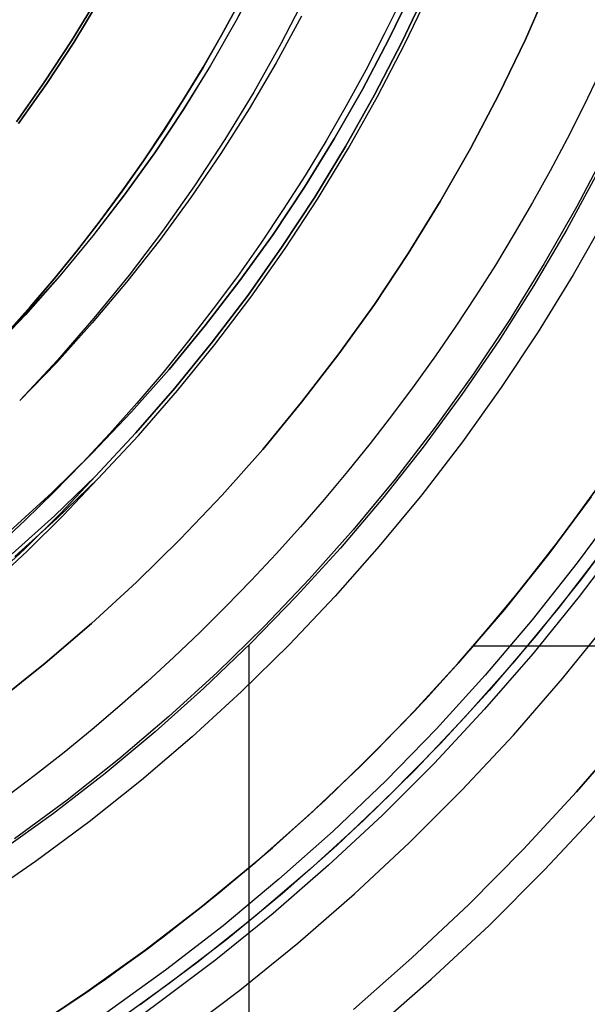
# Model space of a CAD drawing. Header units: millimetres. Extents: x -267 to 897, y -4167 to -3150.
# Tile 76 of 177: x 327 to 334, y -3538 to -3526. Entities that reach past the tile are written whole.
import ezdxf

# ---------------------------------------------------------------- set-up
doc = ezdxf.new("R2010")
doc.units = ezdxf.units.MM
doc.layers.add('1', color=7, linetype='Continuous')
doc.layers.add('BLANCO METALICO', color=7, linetype='Continuous', true_color=0xededed)

msp = doc.modelspace()

# ---------------------------------------------------------------- linework, layer by layer
at = {"layer": '1', "color": 250, "true_color": 0x111111}
for p, q in [((329.971, -3525.105, 64.111), (329.678, -3525.663, 64.111)), ((329.972, -3525.106, 120.32), (329.679, -3525.664, 120.32)), ((331.533, -3525.891, 127.478), (331.833, -3525.269, 127.478)), ((331.833, -3525.269, 145.94), (331.533, -3525.891, 145.94)), ((331.833, -3525.269, 127.478), (331.533, -3525.891, 127.478)), ((332, -3525.277, 116.131), (331.69, -3525.928, 116.131)), ((331.69, -3525.928, 116.131), (332, -3525.277, 116.131)), ((331.729, -3525.947, 68.331), (332.039, -3525.295, 68.331)), ((331.729, -3525.947, 68.331), (332.039, -3525.295, 68.331)), ((333.491, -3525.216, 116.131), (333.193, -3525.895, 116.131)), ((333.193, -3525.895, 116.131), (333.491, -3525.216, 116.131)), ((333.491, -3525.216, 68.331), (333.193, -3525.895, 68.331)), ((333.491, -3525.216, 68.331), (333.193, -3525.895, 68.331)), ((327.677, -3525.912, 124.495), (327.986, -3525.403, 124.495)), ((327.986, -3525.403, 124.495), (327.677, -3525.912, 124.495)), ((327.705, -3525.93, 59.985), (328.015, -3525.42, 59.985)), ((328.015, -3525.42, 59.985), (327.705, -3525.93, 59.985)), ((329.714, -3525.449, 66.313), (329.499, -3525.844, 66.313)), ((329.499, -3525.844, 61.909), (329.714, -3525.449, 61.909)), ((329.714, -3525.449, 66.313), (329.499, -3525.844, 66.313)), ((329.714, -3525.449, 61.909), (329.499, -3525.844, 61.909)), ((329.716, -3525.45, 122.536), (329.501, -3525.844, 122.536)), ((329.501, -3525.844, 118.104), (329.716, -3525.45, 118.104)), ((329.716, -3525.45, 122.536), (329.501, -3525.844, 122.536)), ((329.501, -3525.844, 118.104), (329.716, -3525.45, 118.104)), ((330.531, -3525.347, 165.478), (330.221, -3525.946, 165.478)), ((330.531, -3525.347, 165.478), (330.221, -3525.946, 165.478)), ((331.694, -3525.389, 164.403), (331.478, -3525.831, 164.403)), ((331.694, -3525.389, 164.403), (331.478, -3525.831, 164.403)), ((329.678, -3525.663, 64.111), (329.366, -3526.21, 64.111)), ((329.679, -3525.664, 120.32), (329.367, -3526.211, 120.32)), ((330.47, -3525.61, 165.478), (330.162, -3526.179, 165.478)), ((327.351, -3526.409, 124.495), (327.677, -3525.912, 124.495)), ((327.677, -3525.912, 124.495), (327.351, -3526.409, 124.495)), ((327.378, -3526.428, 59.985), (327.705, -3525.93, 59.985)), ((327.705, -3525.93, 59.985), (327.378, -3526.428, 59.985)), ((329.499, -3525.844, 66.313), (329.275, -3526.233, 66.313)), ((329.275, -3526.233, 61.909), (329.499, -3525.844, 61.909)), ((329.499, -3525.844, 66.313), (329.275, -3526.233, 66.313)), ((329.499, -3525.844, 61.909), (329.275, -3526.233, 61.909)), ((329.501, -3525.844, 122.536), (329.276, -3526.234, 122.536)), ((329.276, -3526.234, 118.104), (329.501, -3525.844, 118.104)), ((329.501, -3525.844, 122.536), (329.276, -3526.234, 122.536)), ((329.276, -3526.234, 118.104), (329.501, -3525.844, 118.104)), ((331.212, -3526.502, 127.478), (331.533, -3525.891, 127.478)), ((331.533, -3525.891, 145.94), (331.212, -3526.502, 145.94)), ((331.533, -3525.891, 127.478), (331.212, -3526.502, 127.478)), ((331.478, -3525.831, 164.403), (331.252, -3526.268, 164.403)), ((331.478, -3525.831, 164.403), (331.252, -3526.268, 164.403)), ((331.69, -3525.928, 116.131), (331.359, -3526.568, 116.131)), ((331.359, -3526.568, 116.131), (331.69, -3525.928, 116.131)), ((333.193, -3525.895, 116.131), (332.871, -3526.564, 116.131)), ((332.871, -3526.564, 116.131), (333.193, -3525.895, 116.131)), ((333.193, -3525.895, 68.331), (332.871, -3526.564, 68.331)), ((333.193, -3525.895, 68.331), (332.871, -3526.564, 68.331)), ((330.221, -3525.946, 165.478), (329.891, -3526.534, 165.478)), ((330.221, -3525.946, 165.478), (329.891, -3526.534, 165.478)), ((331.397, -3526.588, 68.331), (331.729, -3525.947, 68.331)), ((331.397, -3526.588, 68.331), (331.729, -3525.947, 68.331)), ((329.366, -3526.21, 64.111), (329.035, -3526.747, 64.111)), ((329.367, -3526.211, 120.32), (329.037, -3526.748, 120.32)), ((329.275, -3526.233, 66.313), (329.042, -3526.617, 66.313)), ((329.042, -3526.617, 61.909), (329.275, -3526.233, 61.909)), ((329.275, -3526.233, 66.313), (329.042, -3526.617, 66.313)), ((329.275, -3526.233, 61.909), (329.042, -3526.617, 61.909)), ((329.276, -3526.234, 122.536), (329.043, -3526.618, 122.536)), ((329.043, -3526.618, 118.104), (329.276, -3526.234, 118.104)), ((329.276, -3526.234, 122.536), (329.043, -3526.618, 122.536)), ((329.043, -3526.618, 118.104), (329.276, -3526.234, 118.104)), ((330.162, -3526.179, 165.478), (329.836, -3526.737, 165.478)), ((331.252, -3526.268, 164.403), (331.016, -3526.7, 164.403)), ((331.252, -3526.268, 164.403), (331.016, -3526.7, 164.403)), ((327.008, -3526.896, 124.495), (327.351, -3526.409, 124.495)), ((327.351, -3526.409, 124.495), (327.008, -3526.896, 124.495)), ((327.035, -3526.915, 59.985), (327.378, -3526.428, 59.985)), ((327.378, -3526.428, 59.985), (327.035, -3526.915, 59.985)), ((330.87, -3527.102, 127.478), (331.212, -3526.502, 127.478)), ((331.212, -3526.502, 145.94), (330.87, -3527.102, 145.94)), ((331.212, -3526.502, 127.478), (330.87, -3527.102, 127.478)), ((329.042, -3526.617, 66.313), (328.8, -3526.996, 66.313)), ((328.8, -3526.996, 61.909), (329.042, -3526.617, 61.909)), ((329.042, -3526.617, 66.313), (328.8, -3526.996, 66.313)), ((329.042, -3526.617, 61.909), (328.8, -3526.996, 61.909)), ((329.043, -3526.618, 122.536), (328.802, -3526.997, 122.536)), ((328.802, -3526.997, 118.104), (329.043, -3526.618, 118.104)), ((329.043, -3526.618, 122.536), (328.802, -3526.997, 122.536)), ((328.802, -3526.997, 118.104), (329.043, -3526.618, 118.104)), ((329.891, -3526.534, 165.478), (329.541, -3527.11, 165.478)), ((329.891, -3526.534, 165.478), (329.541, -3527.11, 165.478)), ((331.359, -3526.568, 116.131), (331.006, -3527.196, 116.131)), ((331.006, -3527.196, 116.131), (331.359, -3526.568, 116.131)), ((331.043, -3527.218, 68.331), (331.397, -3526.588, 68.331)), ((331.043, -3527.218, 68.331), (331.397, -3526.588, 68.331)), ((332.871, -3526.564, 116.131), (332.526, -3527.221, 116.131)), ((332.526, -3527.221, 116.131), (332.871, -3526.564, 116.131)), ((332.871, -3526.564, 68.331), (332.526, -3527.221, 68.331)), ((332.871, -3526.564, 68.331), (332.526, -3527.221, 68.331)), ((329.035, -3526.747, 64.111), (328.686, -3527.272, 64.111)), ((329.037, -3526.748, 120.32), (328.688, -3527.273, 120.32)), ((329.836, -3526.737, 165.478), (329.491, -3527.283, 165.478)), ((331.016, -3526.7, 164.403), (330.77, -3527.127, 164.403)), ((331.016, -3526.7, 164.403), (330.77, -3527.127, 164.403)), ((328.8, -3526.996, 66.313), (328.55, -3527.37, 66.313)), ((328.55, -3527.37, 61.909), (328.8, -3526.996, 61.909)), ((328.8, -3526.996, 66.313), (328.55, -3527.37, 66.313)), ((328.8, -3526.996, 61.909), (328.55, -3527.37, 61.909)), ((328.802, -3526.997, 122.536), (328.551, -3527.371, 122.536)), ((328.551, -3527.371, 118.104), (328.802, -3526.997, 118.104)), ((328.802, -3526.997, 122.536), (328.551, -3527.371, 122.536)), ((328.551, -3527.371, 118.104), (328.802, -3526.997, 118.104)), ((329.541, -3527.11, 165.478), (329.171, -3527.674, 165.478)), ((329.541, -3527.11, 165.478), (329.171, -3527.674, 165.478)), ((330.508, -3527.69, 127.478), (330.87, -3527.102, 127.478)), ((330.87, -3527.102, 145.94), (330.508, -3527.69, 145.94)), ((330.87, -3527.102, 127.478), (330.508, -3527.69, 127.478)), ((330.77, -3527.127, 164.403), (330.515, -3527.548, 164.403)), ((330.77, -3527.127, 164.403), (330.515, -3527.548, 164.403)), ((331.006, -3527.196, 116.131), (330.632, -3527.811, 116.131)), ((330.632, -3527.811, 116.131), (331.006, -3527.196, 116.131)), ((330.668, -3527.835, 68.331), (331.043, -3527.218, 68.331)), ((330.668, -3527.835, 68.331), (331.043, -3527.218, 68.331)), ((332.526, -3527.221, 116.131), (332.158, -3527.866, 116.131)), ((332.158, -3527.866, 116.131), (332.526, -3527.221, 116.131)), ((332.526, -3527.221, 68.331), (332.158, -3527.866, 68.331)), ((332.526, -3527.221, 68.331), (332.158, -3527.866, 68.331)), ((328.686, -3527.272, 64.111), (328.319, -3527.784, 64.111)), ((328.688, -3527.273, 120.32), (328.321, -3527.785, 120.32)), ((329.491, -3527.283, 165.478), (329.127, -3527.818, 165.478)), ((328.55, -3527.37, 66.313), (328.291, -3527.737, 66.313)), ((328.291, -3527.737, 61.909), (328.55, -3527.37, 61.909)), ((328.55, -3527.37, 66.313), (328.291, -3527.737, 66.313)), ((328.55, -3527.37, 61.909), (328.291, -3527.737, 61.909)), ((328.551, -3527.371, 122.536), (328.293, -3527.739, 122.536)), ((328.293, -3527.739, 118.104), (328.551, -3527.371, 118.104)), ((328.551, -3527.371, 122.536), (328.293, -3527.739, 122.536)), ((328.293, -3527.739, 118.104), (328.551, -3527.371, 118.104)), ((330.515, -3527.548, 164.403), (330.25, -3527.963, 164.403)), ((330.515, -3527.548, 164.403), (330.25, -3527.963, 164.403)), ((329.171, -3527.674, 165.478), (328.783, -3528.225, 165.478)), ((329.171, -3527.674, 165.478), (328.783, -3528.225, 165.478)), ((330.126, -3528.265, 127.478), (330.508, -3527.69, 127.478)), ((330.508, -3527.69, 145.94), (330.126, -3528.265, 145.94)), ((330.508, -3527.69, 127.478), (330.126, -3528.265, 127.478)), ((328.319, -3527.784, 64.111), (327.935, -3528.283, 64.111)), ((328.321, -3527.785, 120.32), (327.937, -3528.284, 120.32)), ((328.291, -3527.737, 66.313), (328.024, -3528.099, 66.313)), ((328.024, -3528.099, 61.909), (328.291, -3527.737, 61.909)), ((328.291, -3527.737, 66.313), (328.024, -3528.099, 66.313)), ((328.291, -3527.737, 61.909), (328.024, -3528.099, 61.909)), ((328.293, -3527.739, 122.536), (328.026, -3528.1, 122.536)), ((328.026, -3528.1, 118.104), (328.293, -3527.739, 118.104)), ((328.293, -3527.739, 122.536), (328.026, -3528.1, 122.536)), ((328.026, -3528.1, 118.104), (328.293, -3527.739, 118.104)), ((329.127, -3527.818, 165.478), (328.746, -3528.339, 165.478)), ((330.632, -3527.811, 116.131), (330.237, -3528.414, 116.131)), ((330.237, -3528.414, 116.131), (330.632, -3527.811, 116.131)), ((330.272, -3528.438, 68.331), (330.668, -3527.835, 68.331)), ((330.272, -3528.438, 68.331), (330.668, -3527.835, 68.331)), ((330.25, -3527.963, 164.403), (329.976, -3528.373, 164.403)), ((330.25, -3527.963, 164.403), (329.976, -3528.373, 164.403)), ((332.158, -3527.866, 116.131), (331.769, -3528.498, 116.131)), ((331.769, -3528.498, 116.131), (332.158, -3527.866, 116.131)), ((332.158, -3527.866, 68.331), (331.769, -3528.498, 68.331)), ((332.158, -3527.866, 68.331), (331.769, -3528.498, 68.331)), ((328.024, -3528.099, 66.313), (327.749, -3528.455, 66.313)), ((327.749, -3528.455, 61.909), (328.024, -3528.099, 61.909)), ((328.024, -3528.099, 66.313), (327.749, -3528.455, 66.313)), ((328.024, -3528.099, 61.909), (327.749, -3528.455, 61.909)), ((328.026, -3528.1, 122.536), (327.751, -3528.456, 122.536)), ((327.751, -3528.456, 118.104), (328.026, -3528.1, 118.104)), ((328.026, -3528.1, 122.536), (327.751, -3528.456, 122.536)), ((327.751, -3528.456, 118.104), (328.026, -3528.1, 118.104)), ((327.935, -3528.283, 64.111), (327.534, -3528.769, 64.111)), ((327.937, -3528.284, 120.32), (327.535, -3528.77, 120.32)), ((328.783, -3528.225, 165.478), (328.376, -3528.762, 165.478)), ((328.783, -3528.225, 165.478), (328.376, -3528.762, 165.478)), ((329.724, -3528.826, 127.478), (330.126, -3528.265, 127.478)), ((330.126, -3528.265, 145.94), (329.724, -3528.826, 145.94)), ((330.126, -3528.265, 127.478), (329.724, -3528.826, 127.478)), ((328.746, -3528.339, 165.478), (328.346, -3528.847, 165.478)), ((329.976, -3528.373, 164.403), (329.693, -3528.776, 164.403)), ((329.976, -3528.373, 164.403), (329.693, -3528.776, 164.403)), ((330.237, -3528.414, 116.131), (329.822, -3529.003, 116.131)), ((329.822, -3529.003, 116.131), (330.237, -3528.414, 116.131)), ((329.856, -3529.028, 68.331), (330.272, -3528.438, 68.331)), ((329.856, -3529.028, 68.331), (330.272, -3528.438, 68.331)), ((327.749, -3528.455, 66.313), (327.466, -3528.804, 66.313)), ((327.466, -3528.804, 61.909), (327.749, -3528.455, 61.909)), ((327.749, -3528.455, 66.313), (327.466, -3528.804, 66.313)), ((327.749, -3528.455, 61.909), (327.466, -3528.804, 61.909)), ((327.751, -3528.456, 122.536), (327.468, -3528.805, 122.536)), ((327.468, -3528.805, 118.104), (327.751, -3528.456, 118.104)), ((327.751, -3528.456, 122.536), (327.468, -3528.805, 122.536)), ((327.468, -3528.805, 118.104), (327.751, -3528.456, 118.104)), ((331.769, -3528.498, 116.131), (331.358, -3529.116, 116.131)), ((331.358, -3529.116, 116.131), (331.769, -3528.498, 116.131)), ((331.769, -3528.498, 68.331), (331.358, -3529.116, 68.331)), ((331.769, -3528.498, 68.331), (331.358, -3529.116, 68.331)), ((327.534, -3528.769, 64.111), (327.116, -3529.241, 64.111)), ((327.535, -3528.77, 120.32), (327.117, -3529.242, 120.32)), ((327.466, -3528.804, 66.313), (327.175, -3529.146, 66.313)), ((327.175, -3529.146, 61.909), (327.466, -3528.804, 61.909)), ((327.466, -3528.804, 66.313), (327.175, -3529.146, 66.313)), ((327.466, -3528.804, 61.909), (327.175, -3529.146, 61.909)), ((327.468, -3528.805, 122.536), (327.177, -3529.147, 122.536)), ((327.177, -3529.147, 118.104), (327.468, -3528.805, 118.104)), ((327.468, -3528.805, 122.536), (327.177, -3529.147, 122.536)), ((327.177, -3529.147, 118.104), (327.468, -3528.805, 118.104)), ((328.376, -3528.762, 165.478), (327.95, -3529.285, 165.478)), ((328.376, -3528.762, 165.478), (327.95, -3529.285, 165.478)), ((329.693, -3528.776, 164.403), (329.4, -3529.172, 164.403)), ((329.693, -3528.776, 164.403), (329.4, -3529.172, 164.403)), ((328.346, -3528.847, 165.478), (327.93, -3529.342, 165.478)), ((329.302, -3529.374, 127.478), (329.724, -3528.826, 127.478)), ((329.724, -3528.826, 145.94), (329.302, -3529.374, 145.94)), ((329.724, -3528.826, 127.478), (329.302, -3529.374, 127.478)), ((329.822, -3529.003, 116.131), (329.387, -3529.577, 116.131)), ((329.387, -3529.577, 116.131), (329.822, -3529.003, 116.131)), ((329.42, -3529.604, 68.331), (329.856, -3529.028, 68.331)), ((329.42, -3529.604, 68.331), (329.856, -3529.028, 68.331)), ((327.175, -3529.146, 66.313), (326.877, -3529.481, 66.313)), ((326.877, -3529.481, 61.909), (327.175, -3529.146, 61.909)), ((327.175, -3529.146, 66.313), (326.877, -3529.481, 66.313)), ((327.175, -3529.146, 61.909), (326.877, -3529.481, 61.909)), ((327.177, -3529.147, 122.536), (326.878, -3529.483, 122.536)), ((326.878, -3529.483, 118.104), (327.177, -3529.147, 118.104)), ((327.177, -3529.147, 122.536), (326.878, -3529.483, 122.536)), ((326.878, -3529.483, 118.104), (327.177, -3529.147, 118.104)), ((331.358, -3529.116, 116.131), (330.926, -3529.719, 116.131)), ((330.926, -3529.719, 116.131), (331.358, -3529.116, 116.131)), ((331.358, -3529.116, 68.331), (330.926, -3529.719, 68.331)), ((331.358, -3529.116, 68.331), (330.926, -3529.719, 68.331)), ((327.116, -3529.241, 64.111), (326.682, -3529.698, 64.111)), ((327.117, -3529.242, 120.32), (326.683, -3529.699, 120.32)), ((329.4, -3529.172, 164.403), (329.099, -3529.561, 164.403)), ((329.4, -3529.172, 164.403), (329.099, -3529.561, 164.403)), ((327.93, -3529.342, 165.478), (327.497, -3529.822, 165.478)), ((327.95, -3529.285, 165.478), (327.508, -3529.793, 165.478)), ((327.95, -3529.285, 165.478), (327.508, -3529.793, 165.478)), ((328.863, -3529.906, 127.478), (329.302, -3529.374, 127.478)), ((329.302, -3529.374, 145.94), (328.863, -3529.906, 145.94)), ((329.302, -3529.374, 127.478), (328.863, -3529.906, 127.478)), ((329.099, -3529.561, 164.403), (328.789, -3529.944, 164.403)), ((329.099, -3529.561, 164.403), (328.789, -3529.944, 164.403)), ((329.387, -3529.577, 116.131), (328.932, -3530.136, 116.131)), ((328.932, -3530.136, 116.131), (329.387, -3529.577, 116.131)), ((328.965, -3530.164, 68.331), (329.42, -3529.604, 68.331)), ((328.965, -3530.164, 68.331), (329.42, -3529.604, 68.331)), ((330.926, -3529.719, 116.131), (330.473, -3530.307, 116.131)), ((330.473, -3530.307, 116.131), (330.926, -3529.719, 116.131)), ((330.926, -3529.719, 68.331), (330.473, -3530.307, 68.331)), ((330.926, -3529.719, 68.331), (330.473, -3530.307, 68.331)), ((327.508, -3529.793, 165.478), (327.048, -3530.286, 165.478)), ((327.508, -3529.793, 165.478), (327.048, -3530.286, 165.478)), ((327.497, -3529.822, 165.478), (327.048, -3530.286, 165.478)), ((328.405, -3530.423, 127.478), (328.863, -3529.906, 127.478)), ((328.863, -3529.906, 145.94), (328.405, -3530.423, 145.94)), ((328.863, -3529.906, 127.478), (328.405, -3530.423, 127.478)), ((328.789, -3529.944, 164.403), (328.47, -3530.319, 164.403)), ((328.789, -3529.944, 164.403), (328.47, -3530.319, 164.403)), ((328.932, -3530.136, 116.131), (328.459, -3530.679, 116.131)), ((328.459, -3530.679, 116.131), (328.932, -3530.136, 116.131)), ((328.491, -3530.709, 68.331), (328.965, -3530.164, 68.331)), ((328.491, -3530.709, 68.331), (328.965, -3530.164, 68.331)), ((328.47, -3530.319, 164.403), (328.143, -3530.686, 164.403)), ((328.47, -3530.319, 164.403), (328.143, -3530.686, 164.403)), ((330.473, -3530.307, 116.131), (330, -3530.88, 116.131)), ((330, -3530.88, 116.131), (330.473, -3530.307, 116.131)), ((330.473, -3530.307, 68.331), (330, -3530.88, 68.331)), ((330.473, -3530.307, 68.331), (330, -3530.88, 68.331)), ((327.929, -3530.924, 127.478), (328.405, -3530.423, 127.478)), ((328.405, -3530.423, 145.94), (327.929, -3530.924, 145.94)), ((328.405, -3530.423, 127.478), (327.929, -3530.924, 127.478)), ((328.143, -3530.686, 164.403), (327.808, -3531.046, 164.403)), ((328.143, -3530.686, 164.403), (327.808, -3531.046, 164.403)), ((328.459, -3530.679, 116.131), (327.968, -3531.206, 116.131)), ((327.968, -3531.206, 116.131), (328.459, -3530.679, 116.131)), ((327.998, -3531.237, 68.331), (328.491, -3530.709, 68.331)), ((327.998, -3531.237, 68.331), (328.491, -3530.709, 68.331)), ((327.437, -3531.408, 127.478), (327.929, -3530.924, 127.478)), ((327.929, -3530.924, 145.94), (327.437, -3531.408, 145.94)), ((327.929, -3530.924, 127.478), (327.437, -3531.408, 127.478)), ((330, -3530.88, 116.131), (329.508, -3531.435, 116.131)), ((329.508, -3531.435, 116.131), (330, -3530.88, 116.131)), ((330, -3530.88, 68.331), (329.508, -3531.435, 68.331)), ((330, -3530.88, 68.331), (329.508, -3531.435, 68.331)), ((327.808, -3531.046, 164.403), (327.464, -3531.398, 164.403)), ((327.808, -3531.046, 164.403), (327.464, -3531.398, 164.403)), ((327.968, -3531.206, 116.131), (327.471, -3531.686, 116.131)), ((327.998, -3531.237, 68.331), (327.5, -3531.718, 68.331)), ((327.968, -3531.206, 116.131), (327.546, -3531.654, 116.131)), ((327.546, -3531.654, 116.131), (327.968, -3531.206, 116.131)), ((327.575, -3531.685, 68.331), (327.998, -3531.237, 68.331)), ((327.575, -3531.685, 68.331), (327.998, -3531.237, 68.331)), ((326.928, -3531.874, 127.478), (327.437, -3531.408, 127.478)), ((327.437, -3531.408, 145.94), (326.928, -3531.874, 145.94)), ((327.437, -3531.408, 127.478), (326.928, -3531.874, 127.478)), ((327.464, -3531.398, 164.403), (327.113, -3531.741, 164.403)), ((327.464, -3531.398, 164.403), (327.113, -3531.741, 164.403)), ((329.508, -3531.435, 116.131), (328.997, -3531.973, 116.131)), ((328.997, -3531.973, 116.131), (329.508, -3531.435, 116.131)), ((329.508, -3531.435, 68.331), (328.997, -3531.973, 68.331)), ((329.508, -3531.435, 68.331), (328.997, -3531.973, 68.331)), ((327.546, -3531.654, 116.131), (327.109, -3532.087, 116.131)), ((327.109, -3532.087, 116.131), (327.546, -3531.654, 116.131)), ((327.113, -3531.741, 164.403), (326.754, -3532.076, 164.403)), ((327.113, -3531.741, 164.403), (326.754, -3532.076, 164.403)), ((327.471, -3531.686, 116.131), (326.958, -3532.149, 116.131)), ((327.5, -3531.718, 68.331), (326.987, -3532.181, 68.331)), ((327.138, -3532.119, 68.331), (327.575, -3531.685, 68.331)), ((327.138, -3532.119, 68.331), (327.575, -3531.685, 68.331)), ((328.997, -3531.973, 116.131), (328.468, -3532.494, 116.131)), ((328.468, -3532.494, 116.131), (328.997, -3531.973, 116.131)), ((328.997, -3531.973, 68.331), (328.468, -3532.494, 68.331)), ((328.997, -3531.973, 68.331), (328.468, -3532.494, 68.331)), ((334.384, -3531.956, 118.19), (333.846, -3532.67, 118.19)), ((334.384, -3531.956, 118.19), (333.846, -3532.67, 118.19)), ((327.109, -3532.087, 116.131), (326.658, -3532.505, 116.131)), ((326.658, -3532.505, 116.131), (327.109, -3532.087, 116.131)), ((326.686, -3532.538, 68.331), (327.138, -3532.119, 68.331)), ((326.686, -3532.538, 68.331), (327.138, -3532.119, 68.331)), ((328.468, -3532.494, 116.131), (327.921, -3532.995, 116.131)), ((327.921, -3532.995, 116.131), (328.468, -3532.494, 116.131)), ((328.468, -3532.494, 68.331), (327.921, -3532.995, 68.331)), ((328.468, -3532.494, 68.331), (327.921, -3532.995, 68.331)), ((333.846, -3532.67, 118.19), (333.283, -3533.365, 118.19)), ((333.846, -3532.67, 118.19), (333.283, -3533.365, 118.19)), ((327.921, -3532.995, 116.131), (327.357, -3533.478, 116.131)), ((327.357, -3533.478, 116.131), (327.921, -3532.995, 116.131)), ((327.921, -3532.995, 68.331), (327.357, -3533.478, 68.331)), ((327.921, -3532.995, 68.331), (327.357, -3533.478, 68.331)), ((333.643, -3533.667, 66.044), (334.216, -3532.96, 66.044)), ((333.643, -3533.667, 66.044), (334.216, -3532.96, 66.044)), ((333.283, -3533.365, 118.19), (332.697, -3534.04, 118.19)), ((333.283, -3533.365, 118.19), (332.697, -3534.04, 118.19)), ((327.357, -3533.478, 116.131), (326.777, -3533.941, 116.131)), ((326.777, -3533.941, 116.131), (327.357, -3533.478, 116.131)), ((327.357, -3533.478, 68.331), (326.777, -3533.941, 68.331)), ((327.357, -3533.478, 68.331), (326.777, -3533.941, 68.331)), ((333.046, -3534.354, 66.044), (333.643, -3533.667, 66.044)), ((333.046, -3534.354, 66.044), (333.643, -3533.667, 66.044)), ((332.697, -3534.04, 118.19), (332.087, -3534.694, 118.19)), ((332.697, -3534.04, 118.19), (332.087, -3534.694, 118.19)), ((332.425, -3535.02, 66.044), (333.046, -3534.354, 66.044)), ((332.425, -3535.02, 66.044), (333.046, -3534.354, 66.044)), ((333.812, -3535.045, 65.792), (334.431, -3534.329, 65.792)), ((334.431, -3534.329, 65.792), (333.812, -3535.045, 65.792)), ((332.087, -3534.694, 118.19), (331.455, -3535.326, 118.19)), ((332.087, -3534.694, 118.19), (331.455, -3535.326, 118.19)), ((331.782, -3535.664, 66.044), (332.425, -3535.02, 66.044)), ((331.782, -3535.664, 66.044), (332.425, -3535.02, 66.044)), ((333.169, -3535.74, 65.792), (333.812, -3535.045, 65.792)), ((333.812, -3535.045, 65.792), (333.169, -3535.74, 65.792)), ((331.455, -3535.326, 118.19), (330.801, -3535.936, 118.19)), ((331.455, -3535.326, 118.19), (330.801, -3535.936, 118.19)), ((333.429, -3535.989, 118.631), (334.083, -3535.288, 118.631)), ((333.429, -3535.989, 118.631), (334.083, -3535.288, 118.631)), ((331.116, -3536.285, 66.044), (331.782, -3535.664, 66.044)), ((331.116, -3536.285, 66.044), (331.782, -3535.664, 66.044)), ((332.503, -3536.413, 65.792), (333.169, -3535.74, 65.792)), ((333.169, -3535.74, 65.792), (332.503, -3536.413, 65.792)), ((330.801, -3535.936, 118.19), (330.127, -3536.522, 118.19)), ((330.801, -3535.936, 118.19), (330.127, -3536.522, 118.19)), ((332.751, -3536.668, 118.631), (333.429, -3535.989, 118.631)), ((332.751, -3536.668, 118.631), (333.429, -3535.989, 118.631)), ((330.429, -3536.882, 66.044), (331.116, -3536.285, 66.044)), ((330.429, -3536.882, 66.044), (331.116, -3536.285, 66.044)), ((331.814, -3537.063, 65.792), (332.503, -3536.413, 65.792)), ((332.503, -3536.413, 65.792), (331.814, -3537.063, 65.792)), ((330.127, -3536.522, 118.19), (329.432, -3537.085, 118.19)), ((330.127, -3536.522, 118.19), (329.432, -3537.085, 118.19)), ((332.049, -3537.322, 118.631), (332.751, -3536.668, 118.631)), ((332.049, -3537.322, 118.631), (332.751, -3536.668, 118.631)), ((329.722, -3537.455, 66.044), (330.429, -3536.882, 66.044)), ((329.722, -3537.455, 66.044), (330.429, -3536.882, 66.044)), ((331.104, -3537.689, 65.792), (331.814, -3537.063, 65.792)), ((331.814, -3537.063, 65.792), (331.104, -3537.689, 65.792)), ((329.432, -3537.085, 118.19), (328.718, -3537.623, 118.19)), ((329.432, -3537.085, 118.19), (328.718, -3537.623, 118.19)), ((331.326, -3537.951, 118.631), (332.049, -3537.322, 118.631)), ((331.326, -3537.951, 118.631), (332.049, -3537.322, 118.631)), ((328.995, -3538.003, 66.044), (329.722, -3537.455, 66.044)), ((328.995, -3538.003, 66.044), (329.722, -3537.455, 66.044)), ((328.718, -3537.623, 118.19), (328.069, -3538.101, 118.19)), ((328.718, -3537.623, 118.19), (328.069, -3538.101, 118.19))]:
    msp.add_line(p, q, dxfattribs=at)
at = {"layer": '1', "color": 7, "true_color": 0xffffff}
for p, q in [((334.087, -3526.312), (333.897, -3526.71)), ((334.087, -3526.312), (333.897, -3526.71)), ((333.897, -3526.71), (333.698, -3527.103)), ((333.897, -3526.71), (333.698, -3527.103)), ((333.698, -3527.103), (333.492, -3527.493)), ((333.698, -3527.103), (333.492, -3527.493)), ((333.492, -3527.493), (333.278, -3527.879)), ((333.492, -3527.493), (333.278, -3527.879)), ((333.278, -3527.879), (333.056, -3528.26)), ((333.278, -3527.879), (333.056, -3528.26)), ((333.056, -3528.26), (332.828, -3528.638)), ((333.056, -3528.26), (332.828, -3528.638)), ((332.828, -3528.638), (332.592, -3529.011)), ((332.828, -3528.638), (332.592, -3529.011)), ((332.592, -3529.011), (332.349, -3529.379)), ((332.592, -3529.011), (332.349, -3529.379)), ((332.349, -3529.379), (332.099, -3529.743)), ((332.349, -3529.379), (332.099, -3529.743)), ((332.099, -3529.743), (331.842, -3530.102)), ((332.099, -3529.743), (331.842, -3530.102)), ((331.842, -3530.102), (331.578, -3530.456)), ((331.842, -3530.102), (331.578, -3530.456)), ((331.578, -3530.456), (331.308, -3530.806)), ((331.578, -3530.456), (331.308, -3530.806)), ((331.308, -3530.806), (331.031, -3531.15)), ((331.308, -3530.806), (331.031, -3531.15)), ((331.031, -3531.15), (330.748, -3531.489)), ((331.031, -3531.15), (330.748, -3531.489)), ((330.748, -3531.489), (330.458, -3531.822)), ((330.748, -3531.489), (330.458, -3531.822)), ((330.458, -3531.822), (330.162, -3532.151)), ((330.458, -3531.822), (330.162, -3532.151)), ((330.162, -3532.151), (329.86, -3532.473)), ((330.162, -3532.151), (329.86, -3532.473)), ((329.86, -3532.473), (329.553, -3532.79)), ((329.86, -3532.473), (329.553, -3532.79)), ((329.553, -3532.79), (329.239, -3533.101)), ((329.553, -3532.79), (329.239, -3533.101)), ((329.239, -3533.101), (328.92, -3533.406)), ((329.239, -3533.101), (328.92, -3533.406)), ((328.92, -3533.406), (328.595, -3533.705)), ((328.92, -3533.406), (328.595, -3533.705)), ((328.595, -3533.705), (328.264, -3533.998)), ((328.595, -3533.705), (328.264, -3533.998)), ((328.264, -3533.998), (327.928, -3534.285)), ((328.264, -3533.998), (327.928, -3534.285)), ((327.928, -3534.285), (327.587, -3534.565)), ((327.928, -3534.285), (327.587, -3534.565)), ((327.587, -3534.565), (327.241, -3534.838)), ((327.587, -3534.565), (327.241, -3534.838)), ((327.241, -3534.838), (326.889, -3535.105)), ((327.241, -3534.838), (326.889, -3535.105))]:
    msp.add_line(p, q, dxfattribs=at)
at = {"layer": 'BLANCO METALICO'}
for p, q in [((334.188, -3527.218, 271.51), (333.817, -3527.925, 271.51)), ((334.073, -3527.507, 256.532), (333.695, -3528.204, 256.532)), ((333.817, -3527.925, 271.51), (333.422, -3528.618, 271.51)), ((334.172, -3528.05, 267.363), (333.771, -3528.757, 267.363)), ((333.695, -3528.204, 256.532), (333.294, -3528.888, 256.532)), ((333.422, -3528.618, 271.51), (333.003, -3529.298, 271.51)), ((333.771, -3528.757, 267.363), (333.347, -3529.449, 267.363)), ((333.294, -3528.888, 256.532), (332.869, -3529.558, 256.532)), ((333.003, -3529.298, 271.51), (332.561, -3529.962, 271.51)), ((333.347, -3529.449, 267.363), (332.899, -3530.126, 267.363)), ((332.869, -3529.558, 256.532), (332.421, -3530.213, 256.532)), ((332.561, -3529.962, 271.51), (332.095, -3530.611, 271.51)), ((332.421, -3530.213, 256.532), (331.951, -3530.852, 256.532)), ((332.899, -3530.126, 267.363), (332.427, -3530.787, 267.363)), ((332.095, -3530.611, 271.51), (331.608, -3531.243, 271.51)), ((332.427, -3530.787, 267.363), (331.933, -3531.431, 267.363)), ((331.951, -3530.852, 256.532), (331.459, -3531.474, 256.532)), ((331.608, -3531.243, 271.51), (331.099, -3531.858, 271.51)), ((333.631, -3531.946, 262.532), (334.138, -3531.249, 262.532)), ((331.933, -3531.431, 267.363), (331.417, -3532.058, 267.363)), ((333.536, -3532.071, 271.51), (334.052, -3531.37, 271.51)), ((331.459, -3531.474, 256.532), (330.946, -3532.079, 256.532)), ((333.476, -3532.15, 239.916), (333.99, -3531.457, 239.916)), ((333.99, -3531.457, 239.616), (333.476, -3532.15, 239.616)), ((334.346, -3531.548, 267.363), (333.823, -3532.259, 267.363)), ((334.397, -3531.748, 239.116), (333.872, -3532.455, 239.116)), ((331.099, -3531.858, 271.51), (330.569, -3532.454, 271.51)), ((333.101, -3532.624, 262.532), (333.631, -3531.946, 262.532)), ((330.946, -3532.079, 256.532), (330.412, -3532.666, 256.532)), ((331.417, -3532.058, 267.363), (330.879, -3532.666, 267.363)), ((332.938, -3532.825, 239.916), (333.476, -3532.15, 239.916)), ((333.476, -3532.15, 239.616), (332.938, -3532.825, 239.616)), ((332.996, -3532.754, 271.51), (333.536, -3532.071, 271.51)), ((333.823, -3532.259, 267.363), (333.276, -3532.952, 267.363)), ((330.569, -3532.454, 271.51), (330.018, -3533.032, 271.51)), ((333.872, -3532.455, 239.116), (333.323, -3533.143, 239.116)), ((332.548, -3533.285, 262.532), (333.101, -3532.624, 262.532)), ((330.412, -3532.666, 256.532), (329.858, -3533.235, 256.532)), ((330.879, -3532.666, 267.363), (330.32, -3533.255, 267.363)), ((332.433, -3533.417, 271.51), (332.996, -3532.754, 271.51)), ((332.377, -3533.481, 239.916), (332.938, -3532.825, 239.916)), ((332.938, -3532.825, 239.616), (332.377, -3533.481, 239.616)), ((333.276, -3532.952, 267.363), (332.705, -3533.625, 267.363)), ((330.018, -3533.032, 271.51), (329.448, -3533.591, 271.51)), ((329.858, -3533.235, 256.532), (329.285, -3533.783, 256.532)), ((333.323, -3533.143, 239.116), (332.751, -3533.812, 239.116)), ((330.32, -3533.255, 267.363), (329.741, -3533.824, 267.363)), ((329.834, -3544.517, 256.532), (329.834, -3533.259, 256.532)), ((331.973, -3533.925, 262.532), (332.548, -3533.285, 262.532)), ((332.563, -3533.267, 262.532), (341.162, -3533.267, 262.532)), ((331.846, -3534.061, 271.51), (332.433, -3533.417, 271.51)), ((329.448, -3533.591, 271.51), (328.859, -3534.129, 271.51)), ((331.793, -3534.117, 239.916), (332.377, -3533.481, 239.916)), ((332.377, -3533.481, 239.616), (331.793, -3534.117, 239.616)), ((332.705, -3533.625, 267.363), (332.111, -3534.278, 267.363)), ((329.285, -3533.783, 256.532), (328.694, -3534.312, 256.532)), ((329.741, -3533.824, 267.363), (329.143, -3534.373, 267.363)), ((332.751, -3533.812, 239.116), (332.156, -3534.461, 239.116)), ((331.376, -3534.546, 262.532), (331.973, -3533.925, 262.532)), ((331.238, -3534.683, 271.51), (331.846, -3534.061, 271.51)), ((328.859, -3534.129, 271.51), (328.251, -3534.647, 271.51)), ((331.188, -3534.732, 239.916), (331.793, -3534.117, 239.916)), ((331.793, -3534.117, 239.616), (331.188, -3534.732, 239.616)), ((328.694, -3534.312, 256.532), (328.085, -3534.82, 256.532)), ((332.111, -3534.278, 267.363), (331.495, -3534.91, 267.363)), ((329.143, -3534.373, 267.363), (328.526, -3534.901, 267.363)), ((330.758, -3535.145, 262.532), (331.376, -3534.546, 262.532)), ((332.156, -3534.461, 239.116), (331.539, -3535.089, 239.116)), ((328.251, -3534.647, 271.51), (327.626, -3535.143, 271.51)), ((330.562, -3535.326, 239.916), (331.188, -3534.732, 239.916)), ((331.188, -3534.732, 239.616), (330.562, -3535.326, 239.616)), ((330.608, -3535.284, 271.51), (331.238, -3534.683, 271.51)), ((328.085, -3534.82, 256.532), (327.458, -3535.307, 256.532)), ((328.526, -3534.901, 267.363), (327.891, -3535.407, 267.363)), ((331.495, -3534.91, 267.363), (330.857, -3535.52, 267.363)), ((327.626, -3535.143, 271.51), (326.983, -3535.617, 271.51)), ((330.119, -3535.723, 262.532), (330.758, -3535.145, 262.532)), ((331.539, -3535.089, 239.116), (330.9, -3535.695, 239.116)), ((327.458, -3535.307, 256.532), (326.815, -3535.771, 256.532)), ((329.916, -3535.899, 239.916), (330.562, -3535.326, 239.916)), ((330.562, -3535.326, 239.616), (329.916, -3535.899, 239.616)), ((329.958, -3535.863, 271.51), (330.608, -3535.284, 271.51)), ((327.891, -3535.407, 267.363), (327.239, -3535.891, 267.363)), ((330.857, -3535.52, 267.363), (330.198, -3536.107, 267.363)), ((329.461, -3536.279, 262.532), (330.119, -3535.723, 262.532)), ((330.9, -3535.695, 239.116), (330.241, -3536.279, 239.116)), ((329.288, -3536.419, 271.51), (329.958, -3535.863, 271.51)), ((327.239, -3535.891, 267.363), (326.571, -3536.351, 267.363)), ((329.251, -3536.448, 239.916), (329.916, -3535.899, 239.916)), ((329.916, -3535.899, 239.616), (329.251, -3536.448, 239.616)), ((330.198, -3536.107, 267.363), (329.519, -3536.672, 267.363)), ((328.785, -3536.811, 262.532), (329.461, -3536.279, 262.532)), ((330.241, -3536.279, 239.116), (329.563, -3536.839, 239.116)), ((328.567, -3536.975, 239.916), (329.251, -3536.448, 239.916)), ((329.251, -3536.448, 239.616), (328.567, -3536.975, 239.616)), ((328.599, -3536.951, 271.51), (329.288, -3536.419, 271.51)), ((329.519, -3536.672, 267.363), (328.821, -3537.212, 267.363)), ((328.09, -3537.32, 262.532), (328.785, -3536.811, 262.532)), ((329.563, -3536.839, 239.116), (328.865, -3537.376, 239.116)), ((327.865, -3537.477, 239.916), (328.567, -3536.975, 239.916)), ((328.567, -3536.975, 239.616), (327.865, -3537.477, 239.616)), ((327.892, -3537.459, 271.51), (328.599, -3536.951, 271.51)), ((328.821, -3537.212, 267.363), (328.105, -3537.727, 267.363)), ((327.378, -3537.805, 262.532), (328.09, -3537.32, 262.532)), ((328.865, -3537.376, 239.116), (328.149, -3537.889, 239.116)), ((327.147, -3537.955, 239.916), (327.865, -3537.477, 239.916)), ((327.865, -3537.477, 239.616), (327.147, -3537.955, 239.616)), ((327.168, -3537.942, 271.51), (327.892, -3537.459, 271.51))]:
    msp.add_line(p, q, dxfattribs=at)
at = {"layer": 'BLANCO METALICO', "color": 3, "true_color": 0x00ff00}
for p, q in [((334.139, -3532.102, 238.114), (333.602, -3532.8, 238.114)), ((334.139, -3532.102, 240.968), (333.602, -3532.8, 240.968)), ((334.139, -3532.102, 238.114), (333.602, -3532.8, 238.114)), ((333.602, -3532.8, 238.114), (333.041, -3533.478, 238.114)), ((333.602, -3532.8, 240.968), (333.041, -3533.478, 240.968)), ((333.602, -3532.8, 238.114), (333.041, -3533.478, 238.114)), ((333.041, -3533.478, 238.114), (332.458, -3534.137, 238.114)), ((333.041, -3533.478, 240.968), (332.458, -3534.137, 240.968)), ((333.041, -3533.478, 238.114), (332.458, -3534.137, 238.114)), ((332.458, -3534.137, 238.114), (331.852, -3534.776, 238.114)), ((332.458, -3534.137, 240.968), (331.852, -3534.776, 240.968)), ((332.458, -3534.137, 238.114), (331.852, -3534.776, 238.114)), ((331.852, -3534.776, 238.114), (331.224, -3535.393, 238.114)), ((331.852, -3534.776, 240.968), (331.224, -3535.393, 240.968)), ((331.852, -3534.776, 238.114), (331.224, -3535.393, 238.114)), ((331.224, -3535.393, 238.114), (330.575, -3535.988, 238.114)), ((331.224, -3535.393, 240.968), (330.575, -3535.988, 240.968)), ((331.224, -3535.393, 238.114), (330.575, -3535.988, 238.114)), ((330.575, -3535.988, 238.114), (329.906, -3536.56, 238.114)), ((330.575, -3535.988, 240.968), (329.906, -3536.56, 240.968)), ((330.575, -3535.988, 238.114), (329.906, -3536.56, 238.114)), ((329.906, -3536.56, 238.114), (329.218, -3537.109, 238.114)), ((329.906, -3536.56, 240.968), (329.218, -3537.109, 240.968)), ((329.906, -3536.56, 238.114), (329.218, -3537.109, 238.114)), ((329.218, -3537.109, 238.114), (328.511, -3537.634, 238.114)), ((329.218, -3537.109, 240.968), (328.511, -3537.634, 240.968)), ((329.218, -3537.109, 238.114), (328.511, -3537.634, 238.114))]:
    msp.add_line(p, q, dxfattribs=at)

doc.saveas('drawing.dxf')
